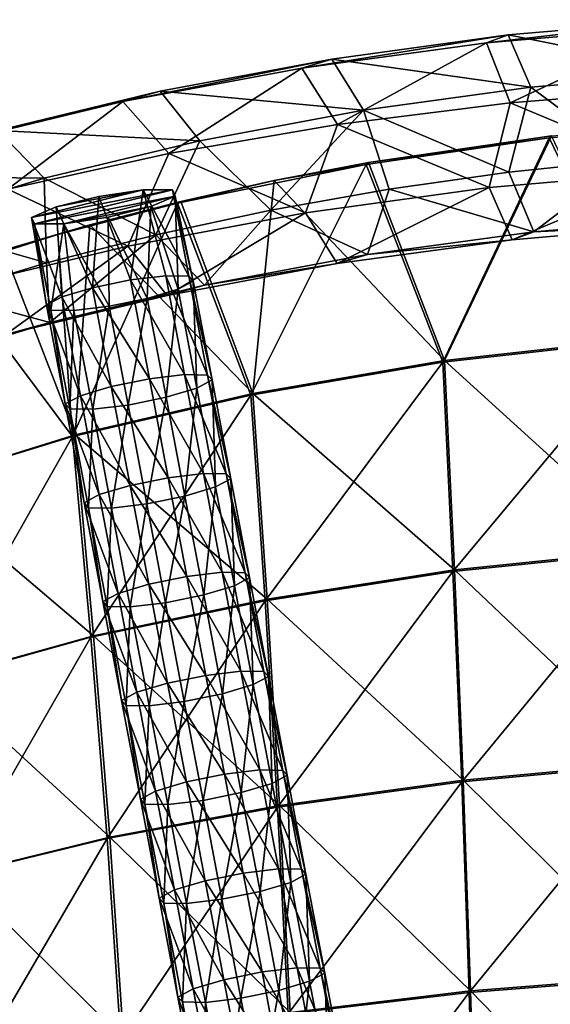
# Model space of a CAD drawing. Header units: millimetres. Extents: x -280 to 280, y 0 to 824.
# Tile 105 of 185: x -156 to -57, y 640 to 823. Entities that reach past the tile are written whole.
import ezdxf

# ---------------------------------------------------------------- set-up
doc = ezdxf.new("R2010")
doc.units = ezdxf.units.MM
doc.header["$LTSCALE"] = 101.851852
for name, color, linetype in [('105', 7, 'CONTINUOUS'), ('128', 7, 'CONTINUOUS'), ('6', 7, 'CONTINUOUS'), ('64', 7, 'CONTINUOUS'), ('65', 7, 'CONTINUOUS'), ('66', 7, 'CONTINUOUS'), ('7', 7, 'CONTINUOUS'), ('83', 7, 'CONTINUOUS')]:
    doc.layers.add(name, color=color, linetype=linetype)

msp = doc.modelspace()

# ---------------------------------------------------------------- linework, layer by layer
at = {"layer": '105', "linetype": 'Continuous'}
for points in [[(-57.32, 801.14, -542.61), (-26.57, 803.85, -549.04), (-39.24, 763.67, -533.92), (-57.32, 801.14, -542.61)], [(-91.29, 796.19, -530.79), (-57.32, 801.14, -542.61), (-77.02, 759.45, -523.68), (-91.29, 796.19, -530.79)], [(-77.02, 759.45, -523.68), (-57.32, 801.14, -542.61), (-39.24, 763.67, -533.92), (-77.02, 759.45, -523.68)], [(-126.25, 788.98, -513.48), (-91.29, 796.19, -530.79), (-112.68, 753.34, -508.45), (-126.25, 788.98, -513.48)], [(-112.68, 753.34, -508.45), (-91.29, 796.19, -530.79), (-77.02, 759.45, -523.68), (-112.68, 753.34, -508.45)], [(-148.5, 783.13, -499.41), (-126.25, 788.98, -513.48), (-145.74, 745.65, -488.97), (-148.5, 783.13, -499.41)], [(-145.74, 745.65, -488.97), (-126.25, 788.98, -513.48), (-112.68, 753.34, -508.45), (-145.74, 745.65, -488.97)], [(-168.95, 776.67, -483.94), (-148.5, 783.13, -499.41), (-145.74, 745.65, -488.97), (-168.95, 776.67, -483.94)], [(-175.56, 736.47, -465.6), (-168.95, 776.67, -483.94), (-145.74, 745.65, -488.97), (-175.56, 736.47, -465.6)], [(-77.02, 759.45, -523.68), (-39.24, 763.67, -533.92), (-75.16, 720.55, -512.61), (-77.02, 759.45, -523.68)], [(-75.16, 720.55, -512.61), (-39.24, 763.67, -533.92), (-38.26, 724.32, -522.07), (-75.16, 720.55, -512.61)], [(-112.68, 753.34, -508.45), (-77.02, 759.45, -523.68), (-110.03, 715.13, -498.34), (-112.68, 753.34, -508.45)], [(-110.03, 715.13, -498.34), (-77.02, 759.45, -523.68), (-75.16, 720.55, -512.61), (-110.03, 715.13, -498.34)], [(-145.74, 745.65, -488.97), (-112.68, 753.34, -508.45), (-142.32, 708.35, -479.88), (-145.74, 745.65, -488.97)], [(-142.32, 708.35, -479.88), (-112.68, 753.34, -508.45), (-110.03, 715.13, -498.34), (-142.32, 708.35, -479.88)], [(-175.56, 736.47, -465.6), (-145.74, 745.65, -488.97), (-171.4, 700.28, -457.59), (-175.56, 736.47, -465.6)], [(-171.4, 700.28, -457.59), (-145.74, 745.65, -488.97), (-142.32, 708.35, -479.88), (-171.4, 700.28, -457.59)], [(-75.16, 720.55, -512.61), (-38.26, 724.32, -522.07), (-73.54, 681.52, -502.38), (-75.16, 720.55, -512.61)], [(-73.54, 681.52, -502.38), (-38.26, 724.32, -522.07), (-37.41, 684.82, -511.16), (-73.54, 681.52, -502.38)], [(-110.03, 715.13, -498.34), (-75.16, 720.55, -512.61), (-107.71, 676.82, -488.96), (-110.03, 715.13, -498.34)], [(-107.71, 676.82, -488.96), (-75.16, 720.55, -512.61), (-73.54, 681.52, -502.38), (-107.71, 676.82, -488.96)], [(-142.32, 708.35, -479.88), (-110.03, 715.13, -498.34), (-139.34, 670.95, -471.42), (-142.32, 708.35, -479.88)], [(-139.34, 670.95, -471.42), (-110.03, 715.13, -498.34), (-107.71, 676.82, -488.96), (-139.34, 670.95, -471.42)], [(-171.4, 700.28, -457.59), (-142.32, 708.35, -479.88), (-167.74, 664.01, -450.09), (-171.4, 700.28, -457.59)], [(-167.74, 664.01, -450.09), (-142.32, 708.35, -479.88), (-139.34, 670.95, -471.42), (-167.74, 664.01, -450.09)], [(-73.54, 681.52, -502.38), (-37.41, 684.82, -511.16), (-72.15, 642.37, -493.01), (-73.54, 681.52, -502.38)], [(-72.15, 642.37, -493.01), (-37.41, 684.82, -511.16), (-36.68, 645.17, -501.19), (-72.15, 642.37, -493.01)], [(-107.71, 676.82, -488.96), (-73.54, 681.52, -502.38), (-105.73, 638.39, -480.33), (-107.71, 676.82, -488.96)], [(-105.73, 638.39, -480.33), (-73.54, 681.52, -502.38), (-72.15, 642.37, -493.01), (-105.73, 638.39, -480.33)], [(-139.34, 670.95, -471.42), (-107.71, 676.82, -488.96), (-136.78, 633.46, -463.59), (-139.34, 670.95, -471.42)], [(-136.78, 633.46, -463.59), (-107.71, 676.82, -488.96), (-105.73, 638.39, -480.33), (-136.78, 633.46, -463.59)], [(-167.74, 664.01, -450.09), (-139.34, 670.95, -471.42), (-164.59, 627.66, -443.11), (-167.74, 664.01, -450.09)], [(-164.59, 627.66, -443.11), (-139.34, 670.95, -471.42), (-136.78, 633.46, -463.59), (-164.59, 627.66, -443.11)], [(-72.15, 642.37, -493.01), (-36.68, 645.17, -501.19), (-71.01, 603.09, -484.48), (-72.15, 642.37, -493.01)], [(-71.01, 603.09, -484.48), (-36.68, 645.17, -501.19), (-36.07, 605.39, -492.15), (-71.01, 603.09, -484.48)], [(-105.73, 638.39, -480.33), (-72.15, 642.37, -493.01), (-104.09, 599.85, -472.43), (-105.73, 638.39, -480.33)], [(-104.09, 599.85, -472.43), (-72.15, 642.37, -493.01), (-71.01, 603.09, -484.48), (-104.09, 599.85, -472.43)]]:
    msp.add_3dface(points, dxfattribs=at)
at = {"layer": '128', "linetype": 'Continuous'}
for points in [[(-57.32, 801.14, -542.61), (-56.88, 801.48, -541.75), (-26.57, 803.85, -549.04), (-57.32, 801.14, -542.61)], [(-91.29, 796.19, -530.79), (-90.8, 796.52, -529.96), (-57.32, 801.14, -542.61), (-91.29, 796.19, -530.79)], [(-90.8, 796.52, -529.96), (-56.88, 801.48, -541.75), (-57.32, 801.14, -542.61), (-90.8, 796.52, -529.96)], [(-126.25, 788.98, -513.48), (-108.31, 793.18, -521.98), (-91.29, 796.19, -530.79), (-126.25, 788.98, -513.48)], [(-108.31, 793.18, -521.98), (-90.8, 796.52, -529.96), (-91.29, 796.19, -530.79), (-108.31, 793.18, -521.98)], [(-125.66, 789.31, -512.71), (-108.31, 793.18, -521.98), (-126.25, 788.98, -513.48), (-125.66, 789.31, -512.71)], [(-148.5, 783.13, -499.41), (-142.52, 784.96, -502.3), (-126.25, 788.98, -513.48), (-148.5, 783.13, -499.41)], [(-142.52, 784.96, -502.3), (-125.66, 789.31, -512.71), (-126.25, 788.98, -513.48), (-142.52, 784.96, -502.3)], [(-158.49, 780.23, -491), (-142.52, 784.96, -502.3), (-148.5, 783.13, -499.41), (-158.49, 780.23, -491)], [(-168.95, 776.67, -483.94), (-158.49, 780.23, -491), (-148.5, 783.13, -499.41), (-168.95, 776.67, -483.94)]]:
    msp.add_3dface(points, dxfattribs=at)
at = {"layer": '6', "linetype": 'Continuous'}
for points in [[(-32.17, 810.21, -586.75), (-34.04, 794.85, -585.16), (-64.54, 807.64, -580.2), (-32.17, 810.21, -586.75)], [(-64.54, 807.64, -580.2), (-68.44, 791.89, -577.63), (-96.6, 803.58, -569.86), (-64.54, 807.64, -580.2)], [(-34.04, 794.85, -585.16), (-68.44, 791.89, -577.63), (-64.54, 807.64, -580.2), (-34.04, 794.85, -585.16)], [(-96.6, 803.58, -569.86), (-102.5, 787.21, -565.73), (-127.85, 798.18, -556.12), (-96.6, 803.58, -569.86)], [(-68.44, 791.89, -577.63), (-102.5, 787.21, -565.73), (-96.6, 803.58, -569.86), (-68.44, 791.89, -577.63)], [(-127.85, 798.18, -556.12), (-135.51, 781.02, -549.97), (-157.76, 791.58, -539.33), (-127.85, 798.18, -556.12)], [(-102.5, 787.21, -565.73), (-135.51, 781.02, -549.97), (-127.85, 798.18, -556.12), (-102.5, 787.21, -565.73)], [(-42.62, 797, -546.17), (-64.78, 794.71, -540.33), (-60.16, 783.67, -551.83), (-42.62, 797, -546.17)], [(-29.52, 786.31, -558.55), (-42.62, 797, -546.17), (-60.16, 783.67, -551.83), (-29.52, 786.31, -558.55)], [(-64.78, 794.71, -540.33), (-87.02, 791.59, -532.37), (-60.16, 783.67, -551.83), (-64.78, 794.71, -540.33)], [(-34.04, 794.85, -585.16), (-64.19, 782.19, -566.54), (-68.44, 791.89, -577.63), (-34.04, 794.85, -585.16)], [(-31.72, 784.99, -573.66), (-64.19, 782.19, -566.54), (-34.04, 794.85, -585.16), (-31.72, 784.99, -573.66)], [(-68.44, 791.89, -577.63), (-96.62, 777.75, -555.22), (-102.5, 787.21, -565.73), (-68.44, 791.89, -577.63)], [(-64.19, 782.19, -566.54), (-96.62, 777.75, -555.22), (-68.44, 791.89, -577.63), (-64.19, 782.19, -566.54)], [(-135.51, 781.02, -549.97), (-166.76, 773.48, -530.77), (-157.76, 791.58, -539.33), (-135.51, 781.02, -549.97)], [(-87.02, 791.59, -532.37), (-108.97, 787.69, -522.45), (-91.03, 779.43, -541.05), (-87.02, 791.59, -532.37)], [(-60.16, 783.67, -551.83), (-87.02, 791.59, -532.37), (-91.03, 779.43, -541.05), (-60.16, 783.67, -551.83)], [(-102.5, 787.21, -565.73), (-128.19, 771.82, -540.14), (-135.51, 781.02, -549.97), (-102.5, 787.21, -565.73)], [(-108.97, 787.69, -522.45), (-130.28, 783.1, -510.76), (-121.25, 773.76, -526.62), (-108.97, 787.69, -522.45)], [(-96.62, 777.75, -555.22), (-128.19, 771.82, -540.14), (-102.5, 787.21, -565.73), (-96.62, 777.75, -555.22)], [(-91.03, 779.43, -541.05), (-108.97, 787.69, -522.45), (-121.25, 773.76, -526.62), (-91.03, 779.43, -541.05)], [(-31.72, 784.99, -573.66), (-60.16, 783.67, -551.83), (-64.19, 782.19, -566.54), (-31.72, 784.99, -573.66)], [(-29.52, 786.31, -558.55), (-60.16, 783.67, -551.83), (-31.72, 784.99, -573.66), (-29.52, 786.31, -558.55)], [(-130.28, 783.1, -510.76), (-150.6, 777.88, -497.47), (-149.94, 766.84, -508.99), (-130.28, 783.1, -510.76)], [(-121.25, 773.76, -526.62), (-130.28, 783.1, -510.76), (-149.94, 766.84, -508.99), (-121.25, 773.76, -526.62)], [(-60.16, 783.67, -551.83), (-91.03, 779.43, -541.05), (-64.19, 782.19, -566.54), (-60.16, 783.67, -551.83)], [(-135.51, 781.02, -549.97), (-158.13, 764.6, -521.75), (-166.76, 773.48, -530.77), (-135.51, 781.02, -549.97)], [(-128.19, 771.82, -540.14), (-158.13, 764.6, -521.75), (-135.51, 781.02, -549.97), (-128.19, 771.82, -540.14)], [(-64.19, 782.19, -566.54), (-91.03, 779.43, -541.05), (-96.62, 777.75, -555.22), (-64.19, 782.19, -566.54)], [(-91.03, 779.43, -541.05), (-121.25, 773.76, -526.62), (-96.62, 777.75, -555.22), (-91.03, 779.43, -541.05)], [(-150.6, 777.88, -497.47), (-169.59, 772.11, -482.79), (-149.94, 766.84, -508.99), (-150.6, 777.88, -497.47)], [(-96.62, 777.75, -555.22), (-121.25, 773.76, -526.62), (-128.19, 771.82, -540.14), (-96.62, 777.75, -555.22)], [(-121.25, 773.76, -526.62), (-149.94, 766.84, -508.99), (-128.19, 771.82, -540.14), (-121.25, 773.76, -526.62)], [(-149.94, 766.84, -508.99), (-169.59, 772.11, -482.79), (-176.24, 758.85, -488.65), (-149.94, 766.84, -508.99)], [(-128.19, 771.82, -540.14), (-149.94, 766.84, -508.99), (-158.13, 764.6, -521.75), (-128.19, 771.82, -540.14)], [(-149.94, 766.84, -508.99), (-176.24, 758.85, -488.65), (-158.13, 764.6, -521.75), (-149.94, 766.84, -508.99)]]:
    msp.add_3dface(points, dxfattribs=at)
at = {"layer": '64', "linetype": 'Continuous'}
for points in [[(-127.22, 791.44, -522.72), (-152.78, 785.16, -532.26), (-153.33, 786.34, -523.7), (-127.22, 791.44, -522.72)], [(-132.65, 791.43, -515.99), (-127.22, 791.44, -522.72), (-153.33, 786.34, -523.7), (-132.65, 791.43, -515.99)], [(-148.79, 788.27, -516.6), (-132.65, 791.43, -515.99), (-153.33, 786.34, -523.7), (-148.79, 788.27, -516.6)], [(-126.67, 790.26, -531.28), (-152.78, 785.16, -532.26), (-127.22, 791.44, -522.72), (-126.67, 790.26, -531.28)], [(-147.35, 785.17, -538.99), (-152.78, 785.16, -532.26), (-126.67, 790.26, -531.28), (-147.35, 785.17, -538.99)], [(-140.89, 790.21, -513.65), (-132.65, 791.43, -515.99), (-148.79, 788.27, -516.6), (-140.89, 790.21, -513.65)], [(-131.21, 788.33, -538.39), (-147.35, 785.17, -538.99), (-126.67, 790.26, -531.28), (-131.21, 788.33, -538.39)], [(-139.11, 786.39, -541.33), (-147.35, 785.17, -538.99), (-131.21, 788.33, -538.39), (-139.11, 786.39, -541.33)]]:
    msp.add_3dface(points, dxfattribs=at)
at = {"layer": '65', "linetype": 'Continuous'}
for points in [[(-140.89, 790.21, -513.65), (-148.79, 788.27, -516.6), (-142.05, 773.27, -512.08), (-140.89, 790.21, -513.65)], [(-134.98, 774.71, -511.43), (-140.89, 790.21, -513.65), (-142.05, 773.27, -512.08), (-134.98, 774.71, -511.43)], [(-132.65, 791.43, -515.99), (-140.89, 790.21, -513.65), (-134.98, 774.71, -511.43), (-132.65, 791.43, -515.99)], [(-128.43, 775.5, -514.45), (-132.65, 791.43, -515.99), (-134.98, 774.71, -511.43), (-128.43, 775.5, -514.45)], [(-127.22, 791.44, -522.72), (-132.65, 791.43, -515.99), (-124.18, 775.42, -520.31), (-127.22, 791.44, -522.72)], [(-124.18, 775.42, -520.31), (-132.65, 791.43, -515.99), (-128.43, 775.5, -514.45), (-124.18, 775.42, -520.31)], [(-148.79, 788.27, -516.6), (-153.33, 786.34, -523.7), (-147.76, 771.56, -516.2), (-148.79, 788.27, -516.6)], [(-142.05, 773.27, -512.08), (-148.79, 788.27, -516.6), (-147.76, 771.56, -516.2), (-142.05, 773.27, -512.08)], [(-153.33, 786.34, -523.7), (-152.78, 785.16, -532.26), (-150.57, 770.05, -522.71), (-153.33, 786.34, -523.7)], [(-147.76, 771.56, -516.2), (-153.33, 786.34, -523.7), (-150.57, 770.05, -522.71), (-147.76, 771.56, -516.2)], [(-150.57, 770.05, -522.71), (-152.78, 785.16, -532.26), (-149.74, 769.13, -529.85), (-150.57, 770.05, -522.71)], [(-128.43, 775.5, -514.45), (-134.98, 774.71, -511.43), (-124.95, 757.14, -511.68), (-128.43, 775.5, -514.45)], [(-124.18, 775.42, -520.31), (-128.43, 775.5, -514.45), (-120.69, 757.06, -517.55), (-124.18, 775.42, -520.31)], [(-120.69, 757.06, -517.55), (-128.43, 775.5, -514.45), (-124.95, 757.14, -511.68), (-120.69, 757.06, -517.55)], [(-134.98, 774.71, -511.43), (-142.05, 773.27, -512.08), (-131.49, 756.35, -508.67), (-134.98, 774.71, -511.43)], [(-124.95, 757.14, -511.68), (-134.98, 774.71, -511.43), (-131.49, 756.35, -508.67), (-124.95, 757.14, -511.68)], [(-142.05, 773.27, -512.08), (-147.76, 771.56, -516.2), (-138.57, 754.91, -509.31), (-142.05, 773.27, -512.08)], [(-131.49, 756.35, -508.67), (-142.05, 773.27, -512.08), (-138.57, 754.91, -509.31), (-131.49, 756.35, -508.67)], [(-147.76, 771.56, -516.2), (-150.57, 770.05, -522.71), (-144.27, 753.2, -513.44), (-147.76, 771.56, -516.2)], [(-150.57, 770.05, -522.71), (-149.74, 769.13, -529.85), (-147.09, 751.69, -519.94), (-150.57, 770.05, -522.71)], [(-144.27, 753.2, -513.44), (-150.57, 770.05, -522.71), (-147.09, 751.69, -519.94), (-144.27, 753.2, -513.44)], [(-138.57, 754.91, -509.31), (-147.76, 771.56, -516.2), (-144.27, 753.2, -513.44), (-138.57, 754.91, -509.31)], [(-147.09, 751.69, -519.94), (-149.74, 769.13, -529.85), (-146.26, 750.77, -527.08), (-147.09, 751.69, -519.94)], [(-124.95, 757.14, -511.68), (-131.49, 756.35, -508.67), (-121.46, 738.78, -508.92), (-124.95, 757.14, -511.68)], [(-120.69, 757.06, -517.55), (-124.95, 757.14, -511.68), (-117.21, 738.7, -514.78), (-120.69, 757.06, -517.55)], [(-117.21, 738.7, -514.78), (-124.95, 757.14, -511.68), (-121.46, 738.78, -508.92), (-117.21, 738.7, -514.78)], [(-131.49, 756.35, -508.67), (-138.57, 754.91, -509.31), (-128.01, 737.99, -505.91), (-131.49, 756.35, -508.67)], [(-121.46, 738.78, -508.92), (-131.49, 756.35, -508.67), (-128.01, 737.99, -505.91), (-121.46, 738.78, -508.92)], [(-138.57, 754.91, -509.31), (-144.27, 753.2, -513.44), (-135.08, 736.55, -506.55), (-138.57, 754.91, -509.31)], [(-128.01, 737.99, -505.91), (-138.57, 754.91, -509.31), (-135.08, 736.55, -506.55), (-128.01, 737.99, -505.91)], [(-144.27, 753.2, -513.44), (-147.09, 751.69, -519.94), (-140.79, 734.84, -510.67), (-144.27, 753.2, -513.44)], [(-147.09, 751.69, -519.94), (-146.26, 750.77, -527.08), (-143.6, 733.33, -517.18), (-147.09, 751.69, -519.94)], [(-140.79, 734.84, -510.67), (-147.09, 751.69, -519.94), (-143.6, 733.33, -517.18), (-140.79, 734.84, -510.67)], [(-135.08, 736.55, -506.55), (-144.27, 753.2, -513.44), (-140.79, 734.84, -510.67), (-135.08, 736.55, -506.55)], [(-143.6, 733.33, -517.18), (-146.26, 750.77, -527.08), (-142.77, 732.41, -524.32), (-143.6, 733.33, -517.18)], [(-128.01, 737.99, -505.91), (-135.08, 736.55, -506.55), (-124.52, 719.63, -503.14), (-128.01, 737.99, -505.91)], [(-121.46, 738.78, -508.92), (-128.01, 737.99, -505.91), (-117.98, 720.42, -506.16), (-121.46, 738.78, -508.92)], [(-117.98, 720.42, -506.16), (-128.01, 737.99, -505.91), (-124.52, 719.63, -503.14), (-117.98, 720.42, -506.16)], [(-117.21, 738.7, -514.78), (-121.46, 738.78, -508.92), (-113.72, 720.34, -512.02), (-117.21, 738.7, -514.78)], [(-113.72, 720.34, -512.02), (-121.46, 738.78, -508.92), (-117.98, 720.42, -506.16), (-113.72, 720.34, -512.02)], [(-135.08, 736.55, -506.55), (-140.79, 734.84, -510.67), (-131.6, 718.19, -503.78), (-135.08, 736.55, -506.55)], [(-124.52, 719.63, -503.14), (-135.08, 736.55, -506.55), (-131.6, 718.19, -503.78), (-124.52, 719.63, -503.14)], [(-140.79, 734.84, -510.67), (-143.6, 733.33, -517.18), (-137.3, 716.48, -507.91), (-140.79, 734.84, -510.67)], [(-131.6, 718.19, -503.78), (-140.79, 734.84, -510.67), (-137.3, 716.48, -507.91), (-131.6, 718.19, -503.78)], [(-143.6, 733.33, -517.18), (-142.77, 732.41, -524.32), (-140.12, 714.97, -514.41), (-143.6, 733.33, -517.18)], [(-137.3, 716.48, -507.91), (-143.6, 733.33, -517.18), (-140.12, 714.97, -514.41), (-137.3, 716.48, -507.91)], [(-140.12, 714.97, -514.41), (-142.77, 732.41, -524.32), (-139.29, 714.05, -521.55), (-140.12, 714.97, -514.41)], [(-124.52, 719.63, -503.14), (-131.6, 718.19, -503.78), (-121.04, 701.27, -500.38), (-124.52, 719.63, -503.14)], [(-117.98, 720.42, -506.16), (-124.52, 719.63, -503.14), (-114.49, 702.06, -503.39), (-117.98, 720.42, -506.16)], [(-114.49, 702.06, -503.39), (-124.52, 719.63, -503.14), (-121.04, 701.27, -500.38), (-114.49, 702.06, -503.39)], [(-113.72, 720.34, -512.02), (-117.98, 720.42, -506.16), (-110.23, 701.98, -509.25), (-113.72, 720.34, -512.02)], [(-110.23, 701.98, -509.25), (-117.98, 720.42, -506.16), (-114.49, 702.06, -503.39), (-110.23, 701.98, -509.25)], [(-131.6, 718.19, -503.78), (-137.3, 716.48, -507.91), (-128.11, 699.83, -501.02), (-131.6, 718.19, -503.78)], [(-121.04, 701.27, -500.38), (-131.6, 718.19, -503.78), (-128.11, 699.83, -501.02), (-121.04, 701.27, -500.38)], [(-137.3, 716.48, -507.91), (-140.12, 714.97, -514.41), (-133.82, 698.13, -505.14), (-137.3, 716.48, -507.91)], [(-128.11, 699.83, -501.02), (-137.3, 716.48, -507.91), (-133.82, 698.13, -505.14), (-128.11, 699.83, -501.02)], [(-140.12, 714.97, -514.41), (-139.29, 714.05, -521.55), (-136.63, 696.61, -511.65), (-140.12, 714.97, -514.41)], [(-133.82, 698.13, -505.14), (-140.12, 714.97, -514.41), (-136.63, 696.61, -511.65), (-133.82, 698.13, -505.14)], [(-136.63, 696.61, -511.65), (-139.29, 714.05, -521.55), (-135.8, 695.69, -518.79), (-136.63, 696.61, -511.65)], [(-121.04, 701.27, -500.38), (-128.11, 699.83, -501.02), (-117.55, 682.91, -497.61), (-121.04, 701.27, -500.38)], [(-114.49, 702.06, -503.39), (-121.04, 701.27, -500.38), (-111.01, 683.7, -500.63), (-114.49, 702.06, -503.39)], [(-111.01, 683.7, -500.63), (-121.04, 701.27, -500.38), (-117.55, 682.91, -497.61), (-111.01, 683.7, -500.63)], [(-110.23, 701.98, -509.25), (-114.49, 702.06, -503.39), (-106.75, 683.62, -506.49), (-110.23, 701.98, -509.25)], [(-106.75, 683.62, -506.49), (-114.49, 702.06, -503.39), (-111.01, 683.7, -500.63), (-106.75, 683.62, -506.49)], [(-128.11, 699.83, -501.02), (-133.82, 698.13, -505.14), (-124.62, 681.47, -498.25), (-128.11, 699.83, -501.02)], [(-117.55, 682.91, -497.61), (-128.11, 699.83, -501.02), (-124.62, 681.47, -498.25), (-117.55, 682.91, -497.61)], [(-133.82, 698.13, -505.14), (-136.63, 696.61, -511.65), (-130.33, 679.77, -502.38), (-133.82, 698.13, -505.14)], [(-124.62, 681.47, -498.25), (-133.82, 698.13, -505.14), (-130.33, 679.77, -502.38), (-124.62, 681.47, -498.25)], [(-136.63, 696.61, -511.65), (-135.8, 695.69, -518.79), (-133.15, 678.25, -508.88), (-136.63, 696.61, -511.65)], [(-130.33, 679.77, -502.38), (-136.63, 696.61, -511.65), (-133.15, 678.25, -508.88), (-130.33, 679.77, -502.38)], [(-133.15, 678.25, -508.88), (-135.8, 695.69, -518.79), (-132.31, 677.33, -516.02), (-133.15, 678.25, -508.88)], [(-117.55, 682.91, -497.61), (-124.62, 681.47, -498.25), (-114.07, 664.55, -494.85), (-117.55, 682.91, -497.61)], [(-111.01, 683.7, -500.63), (-117.55, 682.91, -497.61), (-107.52, 665.34, -497.86), (-111.01, 683.7, -500.63)], [(-107.52, 665.34, -497.86), (-117.55, 682.91, -497.61), (-114.07, 664.55, -494.85), (-107.52, 665.34, -497.86)], [(-106.75, 683.62, -506.49), (-111.01, 683.7, -500.63), (-103.26, 665.26, -503.72), (-106.75, 683.62, -506.49)], [(-103.26, 665.26, -503.72), (-111.01, 683.7, -500.63), (-107.52, 665.34, -497.86), (-103.26, 665.26, -503.72)], [(-124.62, 681.47, -498.25), (-130.33, 679.77, -502.38), (-121.14, 663.11, -495.49), (-124.62, 681.47, -498.25)], [(-114.07, 664.55, -494.85), (-124.62, 681.47, -498.25), (-121.14, 663.11, -495.49), (-114.07, 664.55, -494.85)], [(-130.33, 679.77, -502.38), (-133.15, 678.25, -508.88), (-126.85, 661.41, -499.61), (-130.33, 679.77, -502.38)], [(-121.14, 663.11, -495.49), (-130.33, 679.77, -502.38), (-126.85, 661.41, -499.61), (-121.14, 663.11, -495.49)], [(-133.15, 678.25, -508.88), (-132.31, 677.33, -516.02), (-129.66, 659.89, -506.12), (-133.15, 678.25, -508.88)], [(-126.85, 661.41, -499.61), (-133.15, 678.25, -508.88), (-129.66, 659.89, -506.12), (-126.85, 661.41, -499.61)], [(-129.66, 659.89, -506.12), (-132.31, 677.33, -516.02), (-128.83, 658.98, -513.26), (-129.66, 659.89, -506.12)], [(-114.07, 664.55, -494.85), (-121.14, 663.11, -495.49), (-110.58, 646.19, -492.08), (-114.07, 664.55, -494.85)], [(-107.52, 665.34, -497.86), (-114.07, 664.55, -494.85), (-104.04, 646.98, -495.1), (-107.52, 665.34, -497.86)], [(-104.04, 646.98, -495.1), (-114.07, 664.55, -494.85), (-110.58, 646.19, -492.08), (-104.04, 646.98, -495.1)], [(-103.26, 665.26, -503.72), (-107.52, 665.34, -497.86), (-99.78, 646.9, -500.96), (-103.26, 665.26, -503.72)], [(-99.78, 646.9, -500.96), (-107.52, 665.34, -497.86), (-104.04, 646.98, -495.1), (-99.78, 646.9, -500.96)], [(-121.14, 663.11, -495.49), (-126.85, 661.41, -499.61), (-117.65, 644.75, -492.72), (-121.14, 663.11, -495.49)], [(-110.58, 646.19, -492.08), (-121.14, 663.11, -495.49), (-117.65, 644.75, -492.72), (-110.58, 646.19, -492.08)], [(-126.85, 661.41, -499.61), (-129.66, 659.89, -506.12), (-123.36, 643.05, -496.85), (-126.85, 661.41, -499.61)], [(-117.65, 644.75, -492.72), (-126.85, 661.41, -499.61), (-123.36, 643.05, -496.85), (-117.65, 644.75, -492.72)], [(-129.66, 659.89, -506.12), (-128.83, 658.98, -513.26), (-126.18, 641.53, -503.35), (-129.66, 659.89, -506.12)], [(-123.36, 643.05, -496.85), (-129.66, 659.89, -506.12), (-126.18, 641.53, -503.35), (-123.36, 643.05, -496.85)], [(-126.18, 641.53, -503.35), (-128.83, 658.98, -513.26), (-125.34, 640.62, -510.49), (-126.18, 641.53, -503.35)], [(-110.58, 646.19, -492.08), (-117.65, 644.75, -492.72), (-107.1, 627.83, -489.32), (-110.58, 646.19, -492.08)], [(-104.04, 646.98, -495.1), (-110.58, 646.19, -492.08), (-100.55, 628.62, -492.33), (-104.04, 646.98, -495.1)], [(-100.55, 628.62, -492.33), (-110.58, 646.19, -492.08), (-107.1, 627.83, -489.32), (-100.55, 628.62, -492.33)], [(-99.78, 646.9, -500.96), (-104.04, 646.98, -495.1), (-96.29, 628.54, -498.2), (-99.78, 646.9, -500.96)], [(-96.29, 628.54, -498.2), (-104.04, 646.98, -495.1), (-100.55, 628.62, -492.33), (-96.29, 628.54, -498.2)], [(-117.65, 644.75, -492.72), (-123.36, 643.05, -496.85), (-114.17, 626.39, -489.96), (-117.65, 644.75, -492.72)], [(-107.1, 627.83, -489.32), (-117.65, 644.75, -492.72), (-114.17, 626.39, -489.96), (-107.1, 627.83, -489.32)], [(-123.36, 643.05, -496.85), (-126.18, 641.53, -503.35), (-119.88, 624.69, -494.08), (-123.36, 643.05, -496.85)], [(-114.17, 626.39, -489.96), (-123.36, 643.05, -496.85), (-119.88, 624.69, -494.08), (-114.17, 626.39, -489.96)], [(-126.18, 641.53, -503.35), (-125.34, 640.62, -510.49), (-122.69, 623.17, -500.59), (-126.18, 641.53, -503.35)], [(-119.88, 624.69, -494.08), (-126.18, 641.53, -503.35), (-122.69, 623.17, -500.59), (-119.88, 624.69, -494.08)], [(-122.69, 623.17, -500.59), (-125.34, 640.62, -510.49), (-121.86, 622.26, -507.73), (-122.69, 623.17, -500.59)]]:
    msp.add_3dface(points, dxfattribs=at)
at = {"layer": '66', "linetype": 'Continuous'}
for points in [[(-131.21, 788.33, -538.39), (-126.67, 790.26, -531.28), (-126.16, 772.99, -533.96), (-131.21, 788.33, -538.39)], [(-126.67, 790.26, -531.28), (-127.22, 791.44, -522.72), (-123.34, 774.51, -527.45), (-126.67, 790.26, -531.28)], [(-127.22, 791.44, -522.72), (-124.18, 775.42, -520.31), (-123.34, 774.51, -527.45), (-127.22, 791.44, -522.72)], [(-126.16, 772.99, -533.96), (-126.67, 790.26, -531.28), (-123.34, 774.51, -527.45), (-126.16, 772.99, -533.96)], [(-139.11, 786.39, -541.33), (-131.21, 788.33, -538.39), (-131.87, 771.29, -538.08), (-139.11, 786.39, -541.33)], [(-131.87, 771.29, -538.08), (-131.21, 788.33, -538.39), (-126.16, 772.99, -533.96), (-131.87, 771.29, -538.08)], [(-147.35, 785.17, -538.99), (-139.11, 786.39, -541.33), (-138.94, 769.85, -538.72), (-147.35, 785.17, -538.99)], [(-138.94, 769.85, -538.72), (-139.11, 786.39, -541.33), (-131.87, 771.29, -538.08), (-138.94, 769.85, -538.72)], [(-152.78, 785.16, -532.26), (-147.35, 785.17, -538.99), (-149.74, 769.13, -529.85), (-152.78, 785.16, -532.26)], [(-149.74, 769.13, -529.85), (-147.35, 785.17, -538.99), (-145.48, 769.06, -535.71), (-149.74, 769.13, -529.85)], [(-145.48, 769.06, -535.71), (-147.35, 785.17, -538.99), (-138.94, 769.85, -538.72), (-145.48, 769.06, -535.71)], [(-124.18, 775.42, -520.31), (-120.69, 757.06, -517.55), (-119.86, 756.15, -524.69), (-124.18, 775.42, -520.31)], [(-123.34, 774.51, -527.45), (-124.18, 775.42, -520.31), (-119.86, 756.15, -524.69), (-123.34, 774.51, -527.45)], [(-126.16, 772.99, -533.96), (-123.34, 774.51, -527.45), (-122.67, 754.63, -531.19), (-126.16, 772.99, -533.96)], [(-122.67, 754.63, -531.19), (-123.34, 774.51, -527.45), (-119.86, 756.15, -524.69), (-122.67, 754.63, -531.19)], [(-131.87, 771.29, -538.08), (-126.16, 772.99, -533.96), (-128.38, 752.93, -535.32), (-131.87, 771.29, -538.08)], [(-128.38, 752.93, -535.32), (-126.16, 772.99, -533.96), (-122.67, 754.63, -531.19), (-128.38, 752.93, -535.32)], [(-138.94, 769.85, -538.72), (-131.87, 771.29, -538.08), (-135.45, 751.49, -535.96), (-138.94, 769.85, -538.72)], [(-135.45, 751.49, -535.96), (-131.87, 771.29, -538.08), (-128.38, 752.93, -535.32), (-135.45, 751.49, -535.96)], [(-146.26, 750.77, -527.08), (-149.74, 769.13, -529.85), (-145.48, 769.06, -535.71), (-146.26, 750.77, -527.08)], [(-146.26, 750.77, -527.08), (-145.48, 769.06, -535.71), (-142, 750.7, -532.94), (-146.26, 750.77, -527.08)], [(-145.48, 769.06, -535.71), (-138.94, 769.85, -538.72), (-142, 750.7, -532.94), (-145.48, 769.06, -535.71)], [(-142, 750.7, -532.94), (-138.94, 769.85, -538.72), (-135.45, 751.49, -535.96), (-142, 750.7, -532.94)], [(-122.67, 754.63, -531.19), (-119.86, 756.15, -524.69), (-119.19, 736.27, -528.43), (-122.67, 754.63, -531.19)], [(-120.69, 757.06, -517.55), (-117.21, 738.7, -514.78), (-116.37, 737.79, -521.92), (-120.69, 757.06, -517.55)], [(-119.86, 756.15, -524.69), (-120.69, 757.06, -517.55), (-116.37, 737.79, -521.92), (-119.86, 756.15, -524.69)], [(-119.19, 736.27, -528.43), (-119.86, 756.15, -524.69), (-116.37, 737.79, -521.92), (-119.19, 736.27, -528.43)], [(-128.38, 752.93, -535.32), (-122.67, 754.63, -531.19), (-124.9, 734.57, -532.55), (-128.38, 752.93, -535.32)], [(-124.9, 734.57, -532.55), (-122.67, 754.63, -531.19), (-119.19, 736.27, -528.43), (-124.9, 734.57, -532.55)], [(-135.45, 751.49, -535.96), (-128.38, 752.93, -535.32), (-131.97, 733.13, -533.19), (-135.45, 751.49, -535.96)], [(-131.97, 733.13, -533.19), (-128.38, 752.93, -535.32), (-124.9, 734.57, -532.55), (-131.97, 733.13, -533.19)], [(-142.77, 732.41, -524.32), (-146.26, 750.77, -527.08), (-142, 750.7, -532.94), (-142.77, 732.41, -524.32)], [(-142.77, 732.41, -524.32), (-142, 750.7, -532.94), (-138.51, 732.34, -530.18), (-142.77, 732.41, -524.32)], [(-142, 750.7, -532.94), (-135.45, 751.49, -535.96), (-138.51, 732.34, -530.18), (-142, 750.7, -532.94)], [(-138.51, 732.34, -530.18), (-135.45, 751.49, -535.96), (-131.97, 733.13, -533.19), (-138.51, 732.34, -530.18)], [(-119.19, 736.27, -528.43), (-116.37, 737.79, -521.92), (-115.7, 717.91, -525.66), (-119.19, 736.27, -528.43)], [(-117.21, 738.7, -514.78), (-113.72, 720.34, -512.02), (-112.89, 719.43, -519.16), (-117.21, 738.7, -514.78)], [(-116.37, 737.79, -521.92), (-117.21, 738.7, -514.78), (-112.89, 719.43, -519.16), (-116.37, 737.79, -521.92)], [(-115.7, 717.91, -525.66), (-116.37, 737.79, -521.92), (-112.89, 719.43, -519.16), (-115.7, 717.91, -525.66)], [(-124.9, 734.57, -532.55), (-119.19, 736.27, -528.43), (-121.41, 716.21, -529.79), (-124.9, 734.57, -532.55)], [(-121.41, 716.21, -529.79), (-119.19, 736.27, -528.43), (-115.7, 717.91, -525.66), (-121.41, 716.21, -529.79)], [(-131.97, 733.13, -533.19), (-124.9, 734.57, -532.55), (-128.48, 714.77, -530.43), (-131.97, 733.13, -533.19)], [(-128.48, 714.77, -530.43), (-124.9, 734.57, -532.55), (-121.41, 716.21, -529.79), (-128.48, 714.77, -530.43)], [(-139.29, 714.05, -521.55), (-142.77, 732.41, -524.32), (-138.51, 732.34, -530.18), (-139.29, 714.05, -521.55)], [(-139.29, 714.05, -521.55), (-138.51, 732.34, -530.18), (-135.03, 713.98, -527.41), (-139.29, 714.05, -521.55)], [(-138.51, 732.34, -530.18), (-131.97, 733.13, -533.19), (-135.03, 713.98, -527.41), (-138.51, 732.34, -530.18)], [(-135.03, 713.98, -527.41), (-131.97, 733.13, -533.19), (-128.48, 714.77, -530.43), (-135.03, 713.98, -527.41)], [(-115.7, 717.91, -525.66), (-112.89, 719.43, -519.16), (-112.22, 699.55, -522.9), (-115.7, 717.91, -525.66)], [(-113.72, 720.34, -512.02), (-110.23, 701.98, -509.25), (-109.4, 701.07, -516.39), (-113.72, 720.34, -512.02)], [(-112.89, 719.43, -519.16), (-113.72, 720.34, -512.02), (-109.4, 701.07, -516.39), (-112.89, 719.43, -519.16)], [(-112.22, 699.55, -522.9), (-112.89, 719.43, -519.16), (-109.4, 701.07, -516.39), (-112.22, 699.55, -522.9)], [(-121.41, 716.21, -529.79), (-115.7, 717.91, -525.66), (-117.92, 697.85, -527.02), (-121.41, 716.21, -529.79)], [(-117.92, 697.85, -527.02), (-115.7, 717.91, -525.66), (-112.22, 699.55, -522.9), (-117.92, 697.85, -527.02)], [(-128.48, 714.77, -530.43), (-121.41, 716.21, -529.79), (-125, 696.41, -527.66), (-128.48, 714.77, -530.43)], [(-125, 696.41, -527.66), (-121.41, 716.21, -529.79), (-117.92, 697.85, -527.02), (-125, 696.41, -527.66)], [(-135.8, 695.69, -518.79), (-139.29, 714.05, -521.55), (-135.03, 713.98, -527.41), (-135.8, 695.69, -518.79)], [(-135.8, 695.69, -518.79), (-135.03, 713.98, -527.41), (-131.54, 695.62, -524.65), (-135.8, 695.69, -518.79)], [(-135.03, 713.98, -527.41), (-128.48, 714.77, -530.43), (-131.54, 695.62, -524.65), (-135.03, 713.98, -527.41)], [(-131.54, 695.62, -524.65), (-128.48, 714.77, -530.43), (-125, 696.41, -527.66), (-131.54, 695.62, -524.65)], [(-112.22, 699.55, -522.9), (-109.4, 701.07, -516.39), (-108.73, 681.19, -520.13), (-112.22, 699.55, -522.9)], [(-110.23, 701.98, -509.25), (-106.75, 683.62, -506.49), (-105.92, 682.71, -513.63), (-110.23, 701.98, -509.25)], [(-109.4, 701.07, -516.39), (-110.23, 701.98, -509.25), (-105.92, 682.71, -513.63), (-109.4, 701.07, -516.39)], [(-108.73, 681.19, -520.13), (-109.4, 701.07, -516.39), (-105.92, 682.71, -513.63), (-108.73, 681.19, -520.13)], [(-117.92, 697.85, -527.02), (-112.22, 699.55, -522.9), (-114.44, 679.49, -524.26), (-117.92, 697.85, -527.02)], [(-114.44, 679.49, -524.26), (-112.22, 699.55, -522.9), (-108.73, 681.19, -520.13), (-114.44, 679.49, -524.26)], [(-125, 696.41, -527.66), (-117.92, 697.85, -527.02), (-121.51, 678.05, -524.9), (-125, 696.41, -527.66)], [(-121.51, 678.05, -524.9), (-117.92, 697.85, -527.02), (-114.44, 679.49, -524.26), (-121.51, 678.05, -524.9)], [(-132.31, 677.33, -516.02), (-135.8, 695.69, -518.79), (-131.54, 695.62, -524.65), (-132.31, 677.33, -516.02)], [(-132.31, 677.33, -516.02), (-131.54, 695.62, -524.65), (-128.06, 677.26, -521.89), (-132.31, 677.33, -516.02)], [(-131.54, 695.62, -524.65), (-125, 696.41, -527.66), (-128.06, 677.26, -521.89), (-131.54, 695.62, -524.65)], [(-128.06, 677.26, -521.89), (-125, 696.41, -527.66), (-121.51, 678.05, -524.9), (-128.06, 677.26, -521.89)], [(-108.73, 681.19, -520.13), (-105.92, 682.71, -513.63), (-105.25, 662.83, -517.37), (-108.73, 681.19, -520.13)], [(-106.75, 683.62, -506.49), (-103.26, 665.26, -503.72), (-102.43, 664.35, -510.86), (-106.75, 683.62, -506.49)], [(-105.92, 682.71, -513.63), (-106.75, 683.62, -506.49), (-102.43, 664.35, -510.86), (-105.92, 682.71, -513.63)], [(-105.25, 662.83, -517.37), (-105.92, 682.71, -513.63), (-102.43, 664.35, -510.86), (-105.25, 662.83, -517.37)], [(-114.44, 679.49, -524.26), (-108.73, 681.19, -520.13), (-110.95, 661.13, -521.49), (-114.44, 679.49, -524.26)], [(-110.95, 661.13, -521.49), (-108.73, 681.19, -520.13), (-105.25, 662.83, -517.37), (-110.95, 661.13, -521.49)], [(-121.51, 678.05, -524.9), (-114.44, 679.49, -524.26), (-118.03, 659.69, -522.14), (-121.51, 678.05, -524.9)], [(-118.03, 659.69, -522.14), (-114.44, 679.49, -524.26), (-110.95, 661.13, -521.49), (-118.03, 659.69, -522.14)], [(-128.83, 658.98, -513.26), (-132.31, 677.33, -516.02), (-128.06, 677.26, -521.89), (-128.83, 658.98, -513.26)], [(-128.83, 658.98, -513.26), (-128.06, 677.26, -521.89), (-124.57, 658.9, -519.12), (-128.83, 658.98, -513.26)], [(-128.06, 677.26, -521.89), (-121.51, 678.05, -524.9), (-124.57, 658.9, -519.12), (-128.06, 677.26, -521.89)], [(-124.57, 658.9, -519.12), (-121.51, 678.05, -524.9), (-118.03, 659.69, -522.14), (-124.57, 658.9, -519.12)], [(-105.25, 662.83, -517.37), (-102.43, 664.35, -510.86), (-101.76, 644.47, -514.6), (-105.25, 662.83, -517.37)], [(-103.26, 665.26, -503.72), (-99.78, 646.9, -500.96), (-98.95, 645.99, -508.1), (-103.26, 665.26, -503.72)], [(-102.43, 664.35, -510.86), (-103.26, 665.26, -503.72), (-98.95, 645.99, -508.1), (-102.43, 664.35, -510.86)], [(-101.76, 644.47, -514.6), (-102.43, 664.35, -510.86), (-98.95, 645.99, -508.1), (-101.76, 644.47, -514.6)], [(-110.95, 661.13, -521.49), (-105.25, 662.83, -517.37), (-107.47, 642.77, -518.73), (-110.95, 661.13, -521.49)], [(-107.47, 642.77, -518.73), (-105.25, 662.83, -517.37), (-101.76, 644.47, -514.6), (-107.47, 642.77, -518.73)], [(-118.03, 659.69, -522.14), (-110.95, 661.13, -521.49), (-114.54, 641.33, -519.37), (-118.03, 659.69, -522.14)], [(-114.54, 641.33, -519.37), (-110.95, 661.13, -521.49), (-107.47, 642.77, -518.73), (-114.54, 641.33, -519.37)], [(-125.34, 640.62, -510.49), (-128.83, 658.98, -513.26), (-124.57, 658.9, -519.12), (-125.34, 640.62, -510.49)], [(-125.34, 640.62, -510.49), (-124.57, 658.9, -519.12), (-121.09, 640.54, -516.36), (-125.34, 640.62, -510.49)], [(-124.57, 658.9, -519.12), (-118.03, 659.69, -522.14), (-121.09, 640.54, -516.36), (-124.57, 658.9, -519.12)], [(-121.09, 640.54, -516.36), (-118.03, 659.69, -522.14), (-114.54, 641.33, -519.37), (-121.09, 640.54, -516.36)], [(-101.76, 644.47, -514.6), (-98.95, 645.99, -508.1), (-98.27, 626.11, -511.84), (-101.76, 644.47, -514.6)], [(-99.78, 646.9, -500.96), (-96.29, 628.54, -498.2), (-95.46, 627.63, -505.34), (-99.78, 646.9, -500.96)], [(-98.95, 645.99, -508.1), (-99.78, 646.9, -500.96), (-95.46, 627.63, -505.34), (-98.95, 645.99, -508.1)], [(-98.27, 626.11, -511.84), (-98.95, 645.99, -508.1), (-95.46, 627.63, -505.34), (-98.27, 626.11, -511.84)], [(-107.47, 642.77, -518.73), (-101.76, 644.47, -514.6), (-103.98, 624.41, -515.97), (-107.47, 642.77, -518.73)], [(-103.98, 624.41, -515.97), (-101.76, 644.47, -514.6), (-98.27, 626.11, -511.84), (-103.98, 624.41, -515.97)], [(-114.54, 641.33, -519.37), (-107.47, 642.77, -518.73), (-111.06, 622.97, -516.61), (-114.54, 641.33, -519.37)], [(-111.06, 622.97, -516.61), (-107.47, 642.77, -518.73), (-103.98, 624.41, -515.97), (-111.06, 622.97, -516.61)], [(-121.86, 622.26, -507.73), (-125.34, 640.62, -510.49), (-121.09, 640.54, -516.36), (-121.86, 622.26, -507.73)], [(-121.86, 622.26, -507.73), (-121.09, 640.54, -516.36), (-117.6, 622.18, -513.59), (-121.86, 622.26, -507.73)], [(-121.09, 640.54, -516.36), (-114.54, 641.33, -519.37), (-117.6, 622.18, -513.59), (-121.09, 640.54, -516.36)], [(-117.6, 622.18, -513.59), (-114.54, 641.33, -519.37), (-111.06, 622.97, -516.61), (-117.6, 622.18, -513.59)]]:
    msp.add_3dface(points, dxfattribs=at)
at = {"layer": '7', "linetype": 'Continuous'}
for points in [[(-34.32, 821.74, -576.48), (-68.96, 818.76, -568.89), (-32.12, 823.06, -561.37), (-34.32, 821.74, -576.48)], [(-32.12, 823.06, -561.37), (-68.96, 818.76, -568.89), (-64.93, 820.23, -554.18), (-32.12, 823.06, -561.37)], [(-32.12, 823.06, -561.37), (-64.93, 820.23, -554.18), (-29.8, 813.2, -549.87), (-32.12, 823.06, -561.37)], [(-34.32, 821.74, -576.48), (-64.54, 807.64, -580.2), (-68.96, 818.76, -568.89), (-34.32, 821.74, -576.48)], [(-32.17, 810.21, -586.75), (-64.54, 807.64, -580.2), (-34.32, 821.74, -576.48), (-32.17, 810.21, -586.75)], [(-68.96, 818.76, -568.89), (-103.22, 814.06, -556.94), (-64.93, 820.23, -554.18), (-68.96, 818.76, -568.89)], [(-64.93, 820.23, -554.18), (-103.22, 814.06, -556.94), (-97.64, 815.75, -542.77), (-64.93, 820.23, -554.18)], [(-64.93, 820.23, -554.18), (-97.64, 815.75, -542.77), (-60.68, 810.54, -543.1), (-64.93, 820.23, -554.18)], [(-29.8, 813.2, -549.87), (-64.93, 820.23, -554.18), (-60.68, 810.54, -543.1), (-29.8, 813.2, -549.87)], [(-68.96, 818.76, -568.89), (-96.6, 803.58, -569.86), (-103.22, 814.06, -556.94), (-68.96, 818.76, -568.89)], [(-64.54, 807.64, -580.2), (-96.6, 803.58, -569.86), (-68.96, 818.76, -568.89), (-64.54, 807.64, -580.2)], [(-103.22, 814.06, -556.94), (-136.41, 807.84, -541.08), (-97.64, 815.75, -542.77), (-103.22, 814.06, -556.94)], [(-97.64, 815.75, -542.77), (-136.41, 807.84, -541.08), (-129.47, 809.77, -527.56), (-97.64, 815.75, -542.77)], [(-97.64, 815.75, -542.77), (-129.47, 809.77, -527.56), (-91.76, 806.28, -532.25), (-97.64, 815.75, -542.77)], [(-60.68, 810.54, -543.1), (-97.64, 815.75, -542.77), (-91.76, 806.28, -532.25), (-60.68, 810.54, -543.1)], [(-103.22, 814.06, -556.94), (-127.85, 798.18, -556.12), (-136.41, 807.84, -541.08), (-103.22, 814.06, -556.94)], [(-96.6, 803.58, -569.86), (-127.85, 798.18, -556.12), (-103.22, 814.06, -556.94), (-96.6, 803.58, -569.86)], [(-42.62, 797, -546.17), (-29.8, 813.2, -549.87), (-60.68, 810.54, -543.1), (-42.62, 797, -546.17)], [(-64.78, 794.71, -540.33), (-60.68, 810.54, -543.1), (-91.76, 806.28, -532.25), (-64.78, 794.71, -540.33)], [(-64.78, 794.71, -540.33), (-42.62, 797, -546.17), (-60.68, 810.54, -543.1), (-64.78, 794.71, -540.33)], [(-136.41, 807.84, -541.08), (-167.82, 800.25, -521.78), (-129.47, 809.77, -527.56), (-136.41, 807.84, -541.08)], [(-129.47, 809.77, -527.56), (-167.82, 800.25, -521.78), (-159.63, 802.49, -509.03), (-129.47, 809.77, -527.56)], [(-129.47, 809.77, -527.56), (-159.63, 802.49, -509.03), (-122.15, 800.58, -517.73), (-129.47, 809.77, -527.56)], [(-91.76, 806.28, -532.25), (-129.47, 809.77, -527.56), (-122.15, 800.58, -517.73), (-91.76, 806.28, -532.25)], [(-136.41, 807.84, -541.08), (-157.76, 791.58, -539.33), (-167.82, 800.25, -521.78), (-136.41, 807.84, -541.08)], [(-127.85, 798.18, -556.12), (-157.76, 791.58, -539.33), (-136.41, 807.84, -541.08), (-127.85, 798.18, -556.12)], [(-108.97, 787.69, -522.45), (-91.76, 806.28, -532.25), (-122.15, 800.58, -517.73), (-108.97, 787.69, -522.45)], [(-108.97, 787.69, -522.45), (-87.02, 791.59, -532.37), (-91.76, 806.28, -532.25), (-108.97, 787.69, -522.45)], [(-87.02, 791.59, -532.37), (-64.78, 794.71, -540.33), (-91.76, 806.28, -532.25), (-87.02, 791.59, -532.37)], [(-159.63, 802.49, -509.03), (-187.33, 794.08, -487.61), (-150.99, 793.61, -500.01), (-159.63, 802.49, -509.03)], [(-122.15, 800.58, -517.73), (-159.63, 802.49, -509.03), (-150.99, 793.61, -500.01), (-122.15, 800.58, -517.73)], [(-130.28, 783.1, -510.76), (-122.15, 800.58, -517.73), (-150.99, 793.61, -500.01), (-130.28, 783.1, -510.76)], [(-130.28, 783.1, -510.76), (-108.97, 787.69, -522.45), (-122.15, 800.58, -517.73), (-130.28, 783.1, -510.76)], [(-150.99, 793.61, -500.01), (-187.33, 794.08, -487.61), (-177.46, 785.58, -479.55), (-150.99, 793.61, -500.01)], [(-150.6, 777.88, -497.47), (-150.99, 793.61, -500.01), (-177.46, 785.58, -479.55), (-150.6, 777.88, -497.47)], [(-150.6, 777.88, -497.47), (-130.28, 783.1, -510.76), (-150.99, 793.61, -500.01), (-150.6, 777.88, -497.47)], [(-169.59, 772.11, -482.79), (-150.6, 777.88, -497.47), (-177.46, 785.58, -479.55), (-169.59, 772.11, -482.79)]]:
    msp.add_3dface(points, dxfattribs=at)
at = {"layer": '83', "linetype": 'Continuous'}
for points in [[(-56.88, 801.48, -541.75), (-90.8, 796.52, -529.96), (-76.74, 759.76, -522.77), (-56.88, 801.48, -541.75)], [(-39.09, 763.99, -532.98), (-56.88, 801.48, -541.75), (-76.74, 759.76, -522.77), (-39.09, 763.99, -532.98)], [(-90.8, 796.52, -529.96), (-108.31, 793.18, -521.98), (-76.74, 759.76, -522.77), (-90.8, 796.52, -529.96)], [(-108.31, 793.18, -521.98), (-125.66, 789.31, -512.71), (-112.29, 753.63, -507.58), (-108.31, 793.18, -521.98)], [(-76.74, 759.76, -522.77), (-108.31, 793.18, -521.98), (-112.29, 753.63, -507.58), (-76.74, 759.76, -522.77)], [(-125.66, 789.31, -512.71), (-142.52, 784.96, -502.3), (-112.29, 753.63, -507.58), (-125.66, 789.31, -512.71)], [(-142.52, 784.96, -502.3), (-158.49, 780.23, -491), (-145.24, 745.92, -488.14), (-142.52, 784.96, -502.3)], [(-112.29, 753.63, -507.58), (-142.52, 784.96, -502.3), (-145.24, 745.92, -488.14), (-112.29, 753.63, -507.58)], [(-145.24, 745.92, -488.14), (-158.49, 780.23, -491), (-174.97, 736.74, -464.84), (-145.24, 745.92, -488.14)], [(-39.09, 763.99, -532.98), (-76.74, 759.76, -522.77), (-38.12, 724.63, -521.14), (-39.09, 763.99, -532.98)], [(-76.74, 759.76, -522.77), (-112.29, 753.63, -507.58), (-74.89, 720.86, -511.69), (-76.74, 759.76, -522.77)], [(-38.12, 724.63, -521.14), (-76.74, 759.76, -522.77), (-74.89, 720.86, -511.69), (-38.12, 724.63, -521.14)], [(-112.29, 753.63, -507.58), (-145.24, 745.92, -488.14), (-109.64, 715.42, -497.46), (-112.29, 753.63, -507.58)], [(-74.89, 720.86, -511.69), (-112.29, 753.63, -507.58), (-109.64, 715.42, -497.46), (-74.89, 720.86, -511.69)], [(-145.24, 745.92, -488.14), (-174.97, 736.74, -464.84), (-141.83, 708.62, -479.06), (-145.24, 745.92, -488.14)], [(-109.64, 715.42, -497.46), (-145.24, 745.92, -488.14), (-141.83, 708.62, -479.06), (-109.64, 715.42, -497.46)], [(-141.83, 708.62, -479.06), (-174.97, 736.74, -464.84), (-170.8, 700.55, -456.83), (-141.83, 708.62, -479.06)], [(-38.12, 724.63, -521.14), (-74.89, 720.86, -511.69), (-37.27, 685.13, -510.22), (-38.12, 724.63, -521.14)], [(-74.89, 720.86, -511.69), (-109.64, 715.42, -497.46), (-73.27, 681.83, -501.47), (-74.89, 720.86, -511.69)], [(-37.27, 685.13, -510.22), (-74.89, 720.86, -511.69), (-73.27, 681.83, -501.47), (-37.27, 685.13, -510.22)], [(-109.64, 715.42, -497.46), (-141.83, 708.62, -479.06), (-107.33, 677.11, -488.08), (-109.64, 715.42, -497.46)], [(-73.27, 681.83, -501.47), (-109.64, 715.42, -497.46), (-107.33, 677.11, -488.08), (-73.27, 681.83, -501.47)], [(-141.83, 708.62, -479.06), (-170.8, 700.55, -456.83), (-138.85, 671.23, -470.6), (-141.83, 708.62, -479.06)], [(-107.33, 677.11, -488.08), (-141.83, 708.62, -479.06), (-138.85, 671.23, -470.6), (-107.33, 677.11, -488.08)], [(-138.85, 671.23, -470.6), (-170.8, 700.55, -456.83), (-167.14, 664.27, -449.34), (-138.85, 671.23, -470.6)], [(-37.27, 685.13, -510.22), (-73.27, 681.83, -501.47), (-36.54, 645.49, -500.25), (-37.27, 685.13, -510.22)], [(-73.27, 681.83, -501.47), (-107.33, 677.11, -488.08), (-71.89, 642.67, -492.09), (-73.27, 681.83, -501.47)], [(-36.54, 645.49, -500.25), (-73.27, 681.83, -501.47), (-71.89, 642.67, -492.09), (-36.54, 645.49, -500.25)], [(-107.33, 677.11, -488.08), (-138.85, 671.23, -470.6), (-105.35, 638.68, -479.45), (-107.33, 677.11, -488.08)], [(-71.89, 642.67, -492.09), (-107.33, 677.11, -488.08), (-105.35, 638.68, -479.45), (-71.89, 642.67, -492.09)], [(-138.85, 671.23, -470.6), (-167.14, 664.27, -449.34), (-136.28, 633.74, -462.76), (-138.85, 671.23, -470.6)], [(-105.35, 638.68, -479.45), (-138.85, 671.23, -470.6), (-136.28, 633.74, -462.76), (-105.35, 638.68, -479.45)], [(-136.28, 633.74, -462.76), (-167.14, 664.27, -449.34), (-163.98, 627.92, -442.35), (-136.28, 633.74, -462.76)], [(-36.54, 645.49, -500.25), (-71.89, 642.67, -492.09), (-35.94, 605.7, -491.2), (-36.54, 645.49, -500.25)], [(-71.89, 642.67, -492.09), (-105.35, 638.68, -479.45), (-70.75, 603.39, -483.56), (-71.89, 642.67, -492.09)], [(-35.94, 605.7, -491.2), (-71.89, 642.67, -492.09), (-70.75, 603.39, -483.56), (-35.94, 605.7, -491.2)]]:
    msp.add_3dface(points, dxfattribs=at)

doc.saveas('drawing.dxf')
